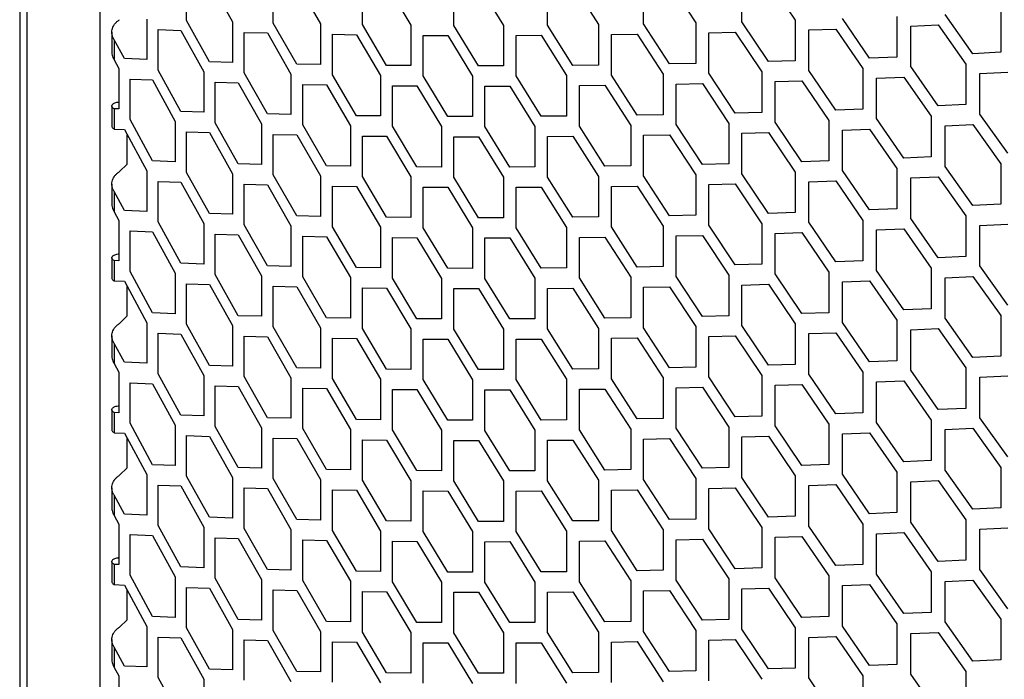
# Model space of a CAD drawing. Header units: millimetres. Extents: x 26293 to 29282, y 1612 to 3704.
# Tile 35 of 54: x 28481 to 28592, y 3001 to 3075. Entities that reach past the tile are written whole.
import ezdxf

# ---------------------------------------------------------------- set-up
doc = ezdxf.new("R2010")
doc.units = ezdxf.units.MM
doc.layers.add('1', color=7, linetype='Continuous')
doc.layers.add('5', color=251, linetype='Continuous')

msp = doc.modelspace()

# ---------------------------------------------------------------- linework, layer by layer
at = {"layer": '1'}
for p, q in [((28480.707, 3394.836), (28480.707, 2660.684)), ((28481.527, 3393.076), (28481.527, 2658.924)), ((28489.756, 3372.136), (28489.756, 2663.779))]:
    msp.add_line(p, q, dxfattribs=at)
at = {"layer": '5'}
for p, q in [((28499.578, 3075.167), (28499.578, 3079.749)), ((28502.169, 3079.663), (28504.778, 3075.002)), ((28562.403, 3075.017), (28562.403, 3079.6)), ((28565.41, 3079.684), (28568.435, 3075.194)), ((28509.391, 3074.882), (28509.391, 3079.464)), ((28512.053, 3079.405), (28514.734, 3074.771)), ((28519.471, 3074.698), (28519.471, 3079.28)), ((28522.204, 3079.248), (28524.956, 3074.641)), ((28529.816, 3074.616), (28529.816, 3079.199)), ((28532.619, 3079.195), (28535.44, 3074.616)), ((28540.422, 3074.641), (28540.422, 3079.223)), ((28543.293, 3079.248), (28546.184, 3074.698)), ((28551.285, 3074.774), (28551.285, 3079.356)), ((28554.225, 3079.41), (28557.183, 3074.89)), ((28591.684, 3076.149), (28591.684, 3071.566)), ((28495.091, 3075.333), (28495.091, 3070.751)), ((28502.169, 3070.499), (28499.578, 3075.167)), ((28568.435, 3075.194), (28568.435, 3070.611)), ((28576.846, 3070.907), (28573.772, 3075.375)), ((28579.937, 3075.612), (28579.937, 3071.03)), ((28588.528, 3071.412), (28585.389, 3075.848)), ((28496.367, 3069.555), (28496.367, 3074.138)), ((28496.367, 3074.138), (28498.934, 3074.043)), ((28498.934, 3074.043), (28501.519, 3069.374)), ((28504.778, 3075.002), (28504.778, 3070.42)), ((28512.053, 3070.241), (28509.391, 3074.882)), ((28514.734, 3074.771), (28514.734, 3070.189)), ((28522.204, 3070.083), (28519.471, 3074.698)), ((28524.956, 3074.641), (28524.956, 3070.059)), ((28532.619, 3070.03), (28529.816, 3074.616)), ((28535.44, 3074.616), (28535.44, 3070.034)), ((28543.293, 3070.083), (28540.422, 3074.641)), ((28546.184, 3074.698), (28546.184, 3070.116)), ((28554.225, 3070.245), (28551.285, 3074.774)), ((28557.183, 3074.89), (28557.183, 3070.307)), ((28565.41, 3070.519), (28562.403, 3075.017)), ((28569.955, 3074.097), (28573.006, 3074.202)), ((28569.955, 3069.515), (28569.955, 3074.097)), ((28573.006, 3074.202), (28576.076, 3069.732)), ((28581.489, 3074.532), (28584.606, 3074.667)), ((28581.489, 3069.949), (28581.489, 3074.532)), ((28584.606, 3074.667), (28587.741, 3070.229)), ((28491.121, 3073.843), (28491.121, 3071.552)), ((28491.402, 3072.997), (28491.402, 3070.706)), ((28492.554, 3070.855), (28491.402, 3072.997)), ((28506.09, 3069.238), (28506.09, 3073.82)), ((28506.09, 3073.82), (28508.729, 3073.752)), ((28508.729, 3073.752), (28511.386, 3069.109)), ((28516.082, 3069.02), (28516.082, 3073.602)), ((28516.082, 3073.602), (28518.791, 3073.561)), ((28518.791, 3073.561), (28521.519, 3068.945)), ((28526.339, 3068.904), (28526.339, 3073.486)), ((28526.339, 3073.486), (28529.118, 3073.473)), ((28529.118, 3073.473), (28531.916, 3068.885)), ((28536.858, 3073.475), (28539.707, 3073.49)), ((28536.858, 3068.893), (28536.858, 3073.475)), ((28539.707, 3073.49), (28542.574, 3068.931)), ((28547.635, 3073.572), (28550.553, 3073.616)), ((28547.635, 3068.989), (28547.635, 3073.572)), ((28550.553, 3073.616), (28553.488, 3069.086)), ((28558.669, 3073.778), (28561.654, 3073.852)), ((28558.669, 3069.196), (28558.669, 3073.778)), ((28561.654, 3073.852), (28564.657, 3069.352)), ((28491.402, 3070.706), (28491.922, 3069.737)), ((28495.091, 3070.751), (28492.554, 3070.855)), ((28568.435, 3070.611), (28565.41, 3070.519)), ((28579.937, 3071.03), (28576.846, 3070.907)), ((28591.684, 3071.566), (28588.528, 3071.412)), ((28491.922, 3069.737), (28491.922, 3065.155)), ((28498.934, 3064.879), (28496.367, 3069.555)), ((28504.778, 3070.42), (28502.169, 3070.499)), ((28514.734, 3070.189), (28512.053, 3070.241)), ((28524.956, 3070.059), (28522.204, 3070.083)), ((28535.44, 3070.034), (28532.619, 3070.03)), ((28546.184, 3070.116), (28543.293, 3070.083)), ((28557.183, 3070.307), (28554.225, 3070.245)), ((28573.006, 3065.037), (28569.955, 3069.515)), ((28576.076, 3069.732), (28576.076, 3065.15)), ((28584.606, 3065.503), (28581.489, 3069.949)), ((28587.741, 3070.229), (28587.741, 3065.647)), ((28493.186, 3063.955), (28493.186, 3068.537)), ((28493.186, 3068.537), (28495.728, 3068.434)), ((28495.728, 3068.434), (28498.29, 3063.756)), ((28501.519, 3069.374), (28501.519, 3064.792)), ((28508.729, 3064.588), (28506.09, 3069.238)), ((28511.386, 3069.109), (28511.386, 3064.527)), ((28518.791, 3064.397), (28516.082, 3069.02)), ((28521.519, 3068.945), (28521.519, 3064.363)), ((28529.118, 3064.308), (28526.339, 3068.904)), ((28531.916, 3068.885), (28531.916, 3064.303)), ((28539.707, 3064.326), (28536.858, 3068.893)), ((28542.574, 3068.931), (28542.574, 3064.348)), ((28550.553, 3064.451), (28547.635, 3068.989)), ((28553.488, 3069.086), (28553.488, 3064.503)), ((28561.654, 3064.688), (28558.669, 3069.196)), ((28564.657, 3069.352), (28564.657, 3064.77)), ((28566.165, 3068.25), (28569.194, 3068.345)), ((28569.194, 3068.345), (28572.242, 3063.865)), ((28577.617, 3068.646), (28580.712, 3068.771)), ((28577.617, 3064.064), (28577.617, 3068.646)), ((28580.712, 3068.771), (28583.825, 3064.322)), ((28589.315, 3069.158), (28592.476, 3069.315)), ((28589.315, 3064.576), (28589.315, 3069.158)), ((28502.819, 3063.605), (28502.819, 3068.187)), ((28502.819, 3068.187), (28505.434, 3068.11)), ((28505.434, 3068.11), (28508.067, 3063.458)), ((28512.722, 3063.353), (28512.722, 3067.936)), ((28512.722, 3067.936), (28515.407, 3067.886)), ((28515.407, 3067.886), (28518.112, 3063.261)), ((28522.89, 3063.203), (28522.89, 3067.785)), ((28522.89, 3067.785), (28525.647, 3067.763)), ((28525.647, 3067.763), (28528.422, 3063.165)), ((28533.322, 3067.739), (28536.148, 3067.745)), ((28533.322, 3063.157), (28533.322, 3067.739)), ((28536.148, 3067.745), (28538.993, 3063.176)), ((28544.014, 3067.8), (28546.909, 3067.834)), ((28544.014, 3063.217), (28544.014, 3067.8)), ((28546.909, 3067.834), (28549.822, 3063.294)), ((28554.963, 3067.969), (28557.925, 3068.033)), ((28554.963, 3063.387), (28554.963, 3067.969)), ((28557.925, 3068.033), (28560.906, 3063.523)), ((28566.165, 3063.668), (28566.165, 3068.25)), ((28491.121, 3065.494), (28491.121, 3063.202)), ((28491.402, 3065.177), (28491.402, 3062.886)), ((28491.922, 3065.155), (28491.402, 3065.177)), ((28576.076, 3065.15), (28573.006, 3065.037)), ((28587.741, 3065.647), (28584.606, 3065.503)), ((28495.728, 3059.27), (28493.186, 3063.955)), ((28501.519, 3064.792), (28498.934, 3064.879)), ((28511.386, 3064.527), (28508.729, 3064.588)), ((28521.519, 3064.363), (28518.791, 3064.397)), ((28531.916, 3064.303), (28529.118, 3064.308)), ((28542.574, 3064.348), (28539.707, 3064.326)), ((28553.488, 3064.503), (28550.553, 3064.451)), ((28564.657, 3064.77), (28561.654, 3064.688)), ((28580.712, 3059.606), (28577.617, 3064.064)), ((28583.825, 3064.322), (28583.825, 3059.74)), ((28592.476, 3060.151), (28589.315, 3064.576)), ((28491.402, 3062.886), (28492.554, 3062.836)), ((28492.554, 3062.836), (28495.091, 3058.149)), ((28498.29, 3063.756), (28498.29, 3059.174)), ((28505.434, 3058.946), (28502.819, 3063.605)), ((28508.067, 3063.458), (28508.067, 3058.876)), ((28515.407, 3058.721), (28512.722, 3063.353)), ((28518.112, 3063.261), (28518.112, 3058.678)), ((28525.647, 3058.598), (28522.89, 3063.203)), ((28528.422, 3063.165), (28528.422, 3058.583)), ((28536.148, 3058.58), (28533.322, 3063.157)), ((28538.993, 3063.176), (28538.993, 3058.593)), ((28546.909, 3058.669), (28544.014, 3063.217)), ((28549.822, 3063.294), (28549.822, 3058.712)), ((28557.925, 3058.868), (28554.963, 3063.387)), ((28560.906, 3063.523), (28560.906, 3058.94)), ((28569.194, 3059.18), (28566.165, 3063.668)), ((28572.242, 3063.865), (28572.242, 3059.282)), ((28573.772, 3062.773), (28576.846, 3062.888)), ((28573.772, 3058.191), (28573.772, 3062.773)), ((28576.846, 3062.888), (28579.937, 3058.429)), ((28585.389, 3063.247), (28588.528, 3063.393)), ((28585.389, 3058.664), (28585.389, 3063.247)), ((28588.528, 3063.393), (28591.684, 3058.965)), ((28492.875, 3058.914), (28492.875, 3062.242)), ((28499.578, 3057.983), (28499.578, 3062.565)), ((28499.578, 3062.565), (28502.169, 3062.48)), ((28502.169, 3062.48), (28504.778, 3057.819)), ((28509.391, 3057.698), (28509.391, 3062.281)), ((28509.391, 3062.281), (28512.053, 3062.221)), ((28512.053, 3062.221), (28514.734, 3057.587)), ((28519.471, 3057.514), (28519.471, 3062.096)), ((28519.471, 3062.096), (28522.204, 3062.064)), ((28522.204, 3062.064), (28524.956, 3057.458)), ((28529.816, 3057.433), (28529.816, 3062.015)), ((28529.816, 3062.015), (28532.619, 3062.011)), ((28532.619, 3062.011), (28535.44, 3057.432)), ((28540.422, 3062.04), (28543.293, 3062.064)), ((28540.422, 3057.457), (28540.422, 3062.04)), ((28543.293, 3062.064), (28546.184, 3057.514)), ((28551.285, 3062.172), (28554.225, 3062.226)), ((28551.285, 3057.59), (28551.285, 3062.172)), ((28554.225, 3062.226), (28557.183, 3057.706)), ((28562.403, 3062.416), (28565.41, 3062.5)), ((28562.403, 3057.834), (28562.403, 3062.416)), ((28565.41, 3062.5), (28568.435, 3058.01)), ((28583.825, 3059.74), (28580.712, 3059.606)), ((28491.99, 3058.074), (28492.875, 3058.914)), ((28498.29, 3059.174), (28495.728, 3059.27)), ((28508.067, 3058.876), (28505.434, 3058.946)), ((28518.112, 3058.678), (28515.407, 3058.721)), ((28528.422, 3058.583), (28525.647, 3058.598)), ((28538.993, 3058.593), (28536.148, 3058.58)), ((28549.822, 3058.712), (28546.909, 3058.669)), ((28560.906, 3058.94), (28557.925, 3058.868)), ((28572.242, 3059.282), (28569.194, 3059.18)), ((28579.937, 3058.429), (28579.937, 3053.847)), ((28588.528, 3054.228), (28585.389, 3058.664)), ((28591.684, 3058.965), (28591.684, 3054.383)), ((28495.091, 3058.149), (28495.091, 3053.567)), ((28502.169, 3053.315), (28499.578, 3057.983)), ((28504.778, 3057.819), (28504.778, 3053.236)), ((28512.053, 3053.057), (28509.391, 3057.698)), ((28514.734, 3057.587), (28514.734, 3053.005)), ((28522.204, 3052.9), (28519.471, 3057.514)), ((28524.956, 3057.458), (28524.956, 3052.875)), ((28532.619, 3052.847), (28529.816, 3057.433)), ((28535.44, 3057.432), (28535.44, 3052.85)), ((28543.293, 3052.9), (28540.422, 3057.457)), ((28546.184, 3057.514), (28546.184, 3052.932)), ((28554.225, 3053.062), (28551.285, 3057.59)), ((28557.183, 3057.706), (28557.183, 3053.124)), ((28565.41, 3053.336), (28562.403, 3057.834)), ((28568.435, 3058.01), (28568.435, 3053.428)), ((28576.846, 3053.724), (28573.772, 3058.191)), ((28581.489, 3057.348), (28584.606, 3057.484)), ((28581.489, 3052.766), (28581.489, 3057.348)), ((28584.606, 3057.484), (28587.741, 3053.045)), ((28491.121, 3056.66), (28491.121, 3054.368)), ((28496.367, 3052.372), (28496.367, 3056.954)), ((28496.367, 3056.954), (28498.934, 3056.86)), ((28498.934, 3056.86), (28501.519, 3052.19)), ((28506.09, 3052.054), (28506.09, 3056.637)), ((28506.09, 3056.637), (28508.729, 3056.569)), ((28508.729, 3056.569), (28511.386, 3051.925)), ((28516.082, 3051.836), (28516.082, 3056.418)), ((28516.082, 3056.418), (28518.791, 3056.377)), ((28518.791, 3056.377), (28521.519, 3051.762)), ((28526.339, 3051.72), (28526.339, 3056.303)), ((28526.339, 3056.303), (28529.118, 3056.289)), ((28529.118, 3056.289), (28531.916, 3051.701)), ((28536.858, 3056.292), (28539.707, 3056.307)), ((28536.858, 3051.709), (28536.858, 3056.292)), ((28539.707, 3056.307), (28542.574, 3051.747)), ((28547.635, 3056.388), (28550.553, 3056.432)), ((28547.635, 3051.806), (28547.635, 3056.388)), ((28550.553, 3056.432), (28553.488, 3051.902)), ((28558.669, 3056.595), (28561.654, 3056.668)), ((28558.669, 3052.012), (28558.669, 3056.595)), ((28561.654, 3056.668), (28564.657, 3052.168)), ((28569.955, 3056.914), (28573.006, 3057.018)), ((28569.955, 3052.331), (28569.955, 3056.914)), ((28573.006, 3057.018), (28576.076, 3052.548)), ((28491.402, 3055.813), (28491.402, 3053.522)), ((28492.554, 3053.672), (28491.402, 3055.813)), ((28591.684, 3054.383), (28588.528, 3054.228)), ((28491.402, 3053.522), (28491.922, 3052.553)), ((28495.091, 3053.567), (28492.554, 3053.672)), ((28504.778, 3053.236), (28502.169, 3053.315)), ((28514.734, 3053.005), (28512.053, 3053.057)), ((28524.956, 3052.875), (28522.204, 3052.9)), ((28535.44, 3052.85), (28532.619, 3052.847)), ((28546.184, 3052.932), (28543.293, 3052.9)), ((28557.183, 3053.124), (28554.225, 3053.062)), ((28568.435, 3053.428), (28565.41, 3053.336)), ((28579.937, 3053.847), (28576.846, 3053.724)), ((28584.606, 3048.319), (28581.489, 3052.766)), ((28587.741, 3053.045), (28587.741, 3048.463)), ((28491.922, 3052.553), (28491.922, 3047.971)), ((28498.934, 3047.695), (28496.367, 3052.372)), ((28501.519, 3052.19), (28501.519, 3047.608)), ((28508.729, 3047.404), (28506.09, 3052.054)), ((28511.386, 3051.925), (28511.386, 3047.343)), ((28518.791, 3047.213), (28516.082, 3051.836)), ((28521.519, 3051.762), (28521.519, 3047.179)), ((28529.118, 3047.125), (28526.339, 3051.72)), ((28531.916, 3051.701), (28531.916, 3047.119)), ((28539.707, 3047.142), (28536.858, 3051.709)), ((28542.574, 3051.747), (28542.574, 3047.165)), ((28550.553, 3047.268), (28547.635, 3051.806)), ((28553.488, 3051.902), (28553.488, 3047.32)), ((28561.654, 3047.504), (28558.669, 3052.012)), ((28564.657, 3052.168), (28564.657, 3047.586)), ((28573.006, 3047.853), (28569.955, 3052.331)), ((28576.076, 3052.548), (28576.076, 3047.966)), ((28589.315, 3051.975), (28592.476, 3052.131)), ((28589.315, 3047.392), (28589.315, 3051.975)), ((28493.186, 3046.771), (28493.186, 3051.354)), ((28493.186, 3051.354), (28495.728, 3051.251)), ((28495.728, 3051.251), (28498.29, 3046.573)), ((28502.819, 3046.421), (28502.819, 3051.004)), ((28502.819, 3051.004), (28505.434, 3050.927)), ((28505.434, 3050.927), (28508.067, 3046.275)), ((28512.722, 3046.17), (28512.722, 3050.752)), ((28512.722, 3050.752), (28515.407, 3050.702)), ((28515.407, 3050.702), (28518.112, 3046.077)), ((28522.89, 3046.02), (28522.89, 3050.602)), ((28522.89, 3050.602), (28525.647, 3050.579)), ((28525.647, 3050.579), (28528.422, 3045.982)), ((28533.322, 3050.556), (28536.148, 3050.561)), ((28533.322, 3045.973), (28533.322, 3050.556)), ((28536.148, 3050.561), (28538.993, 3045.992)), ((28544.014, 3050.616), (28546.909, 3050.65)), ((28544.014, 3046.034), (28544.014, 3050.616)), ((28546.909, 3050.65), (28549.822, 3046.11)), ((28554.963, 3050.785), (28557.925, 3050.849)), ((28554.963, 3046.203), (28554.963, 3050.785)), ((28557.925, 3050.849), (28560.906, 3046.339)), ((28566.165, 3051.067), (28569.194, 3051.161)), ((28566.165, 3046.484), (28566.165, 3051.067)), ((28569.194, 3051.161), (28572.242, 3046.681)), ((28577.617, 3051.462), (28580.712, 3051.587)), ((28577.617, 3046.88), (28577.617, 3051.462)), ((28580.712, 3051.587), (28583.825, 3047.139)), ((28491.121, 3048.31), (28491.121, 3046.019)), ((28587.741, 3048.463), (28584.606, 3048.319)), ((28491.402, 3047.994), (28491.402, 3045.703)), ((28491.922, 3047.971), (28491.402, 3047.994)), ((28501.519, 3047.608), (28498.934, 3047.695)), ((28511.386, 3047.343), (28508.729, 3047.404)), ((28521.519, 3047.179), (28518.791, 3047.213)), ((28553.488, 3047.32), (28550.553, 3047.268)), ((28564.657, 3047.586), (28561.654, 3047.504)), ((28576.076, 3047.966), (28573.006, 3047.853)), ((28592.476, 3042.967), (28589.315, 3047.392)), ((28495.728, 3042.086), (28493.186, 3046.771)), ((28498.29, 3046.573), (28498.29, 3041.99)), ((28505.434, 3041.762), (28502.819, 3046.421)), ((28508.067, 3046.275), (28508.067, 3041.692)), ((28515.407, 3041.537), (28512.722, 3046.17)), ((28518.112, 3046.077), (28518.112, 3041.495)), ((28531.916, 3047.119), (28529.118, 3047.125)), ((28542.574, 3047.165), (28539.707, 3047.142)), ((28549.822, 3046.11), (28549.822, 3041.528)), ((28557.925, 3041.685), (28554.963, 3046.203)), ((28560.906, 3046.339), (28560.906, 3041.757)), ((28569.194, 3041.996), (28566.165, 3046.484)), ((28572.242, 3046.681), (28572.242, 3042.099)), ((28580.712, 3042.423), (28577.617, 3046.88)), ((28583.825, 3047.139), (28583.825, 3042.556)), ((28585.389, 3046.063), (28588.528, 3046.209)), ((28588.528, 3046.209), (28591.684, 3041.781)), ((28491.402, 3045.703), (28492.554, 3045.653)), ((28492.554, 3045.653), (28495.091, 3040.966)), ((28492.875, 3041.73), (28492.875, 3045.058)), ((28499.578, 3040.799), (28499.578, 3045.382)), ((28499.578, 3045.382), (28502.169, 3045.296)), ((28502.169, 3045.296), (28504.778, 3040.635)), ((28509.391, 3040.515), (28509.391, 3045.097)), ((28509.391, 3045.097), (28512.053, 3045.038)), ((28512.053, 3045.038), (28514.734, 3040.404)), ((28525.647, 3041.415), (28522.89, 3046.02)), ((28528.422, 3045.982), (28528.422, 3041.399)), ((28536.148, 3041.397), (28533.322, 3045.973)), ((28538.993, 3045.992), (28538.993, 3041.41)), ((28546.909, 3041.486), (28544.014, 3046.034)), ((28551.285, 3044.989), (28554.225, 3045.043)), ((28551.285, 3040.406), (28551.285, 3044.989)), ((28554.225, 3045.043), (28557.183, 3040.522)), ((28562.403, 3045.232), (28565.41, 3045.317)), ((28562.403, 3040.65), (28562.403, 3045.232)), ((28565.41, 3045.317), (28568.435, 3040.826)), ((28573.772, 3045.59), (28576.846, 3045.704)), ((28573.772, 3041.007), (28573.772, 3045.59)), ((28576.846, 3045.704), (28579.937, 3041.245)), ((28585.389, 3041.481), (28585.389, 3046.063)), ((28519.471, 3040.33), (28519.471, 3044.913)), ((28519.471, 3044.913), (28522.204, 3044.881)), ((28522.204, 3044.881), (28524.956, 3040.274)), ((28529.816, 3040.249), (28529.816, 3044.831)), ((28529.816, 3044.831), (28532.619, 3044.827)), ((28532.619, 3044.827), (28535.44, 3040.249)), ((28540.422, 3044.856), (28543.293, 3044.881)), ((28540.422, 3040.274), (28540.422, 3044.856)), ((28543.293, 3044.881), (28546.184, 3040.331)), ((28491.99, 3040.891), (28492.875, 3041.73)), ((28498.29, 3041.99), (28495.728, 3042.086)), ((28508.067, 3041.692), (28505.434, 3041.762)), ((28560.906, 3041.757), (28557.925, 3041.685)), ((28572.242, 3042.099), (28569.194, 3041.996)), ((28583.825, 3042.556), (28580.712, 3042.423)), ((28591.684, 3041.781), (28591.684, 3037.199)), ((28495.091, 3040.966), (28495.091, 3036.383)), ((28502.169, 3036.131), (28499.578, 3040.799)), ((28504.778, 3040.635), (28504.778, 3036.053)), ((28512.053, 3035.873), (28509.391, 3040.515)), ((28518.112, 3041.495), (28515.407, 3041.537)), ((28528.422, 3041.399), (28525.647, 3041.415)), ((28538.993, 3041.41), (28536.148, 3041.397)), ((28549.822, 3041.528), (28546.909, 3041.486)), ((28557.183, 3040.522), (28557.183, 3035.94)), ((28565.41, 3036.152), (28562.403, 3040.65)), ((28568.435, 3040.826), (28568.435, 3036.244)), ((28576.846, 3036.54), (28573.772, 3041.007)), ((28579.937, 3041.245), (28579.937, 3036.663)), ((28588.528, 3037.044), (28585.389, 3041.481)), ((28491.121, 3039.476), (28491.121, 3037.185)), ((28496.367, 3035.188), (28496.367, 3039.77)), ((28496.367, 3039.77), (28498.934, 3039.676)), ((28498.934, 3039.676), (28501.519, 3035.007)), ((28506.09, 3034.871), (28506.09, 3039.453)), ((28506.09, 3039.453), (28508.729, 3039.385)), ((28508.729, 3039.385), (28511.386, 3034.742)), ((28514.734, 3040.404), (28514.734, 3035.821)), ((28522.204, 3035.716), (28519.471, 3040.33)), ((28524.956, 3040.274), (28524.956, 3035.692)), ((28532.619, 3035.663), (28529.816, 3040.249)), ((28535.44, 3040.249), (28535.44, 3035.667)), ((28543.293, 3035.716), (28540.422, 3040.274)), ((28546.184, 3040.331), (28546.184, 3035.748)), ((28554.225, 3035.878), (28551.285, 3040.406)), ((28558.669, 3039.411), (28561.654, 3039.485)), ((28558.669, 3034.829), (28558.669, 3039.411)), ((28561.654, 3039.485), (28564.657, 3034.985)), ((28569.955, 3039.73), (28573.006, 3039.834)), ((28569.955, 3035.148), (28569.955, 3039.73)), ((28573.006, 3039.834), (28576.076, 3035.365)), ((28581.489, 3040.164), (28584.606, 3040.3)), ((28581.489, 3035.582), (28581.489, 3040.164)), ((28584.606, 3040.3), (28587.741, 3035.862)), ((28491.402, 3038.63), (28491.402, 3036.339)), ((28492.554, 3036.488), (28491.402, 3038.63)), ((28516.082, 3034.653), (28516.082, 3039.235)), ((28516.082, 3039.235), (28518.791, 3039.194)), ((28518.791, 3039.194), (28521.519, 3034.578)), ((28526.339, 3034.537), (28526.339, 3039.119)), ((28526.339, 3039.119), (28529.118, 3039.106)), ((28529.118, 3039.106), (28531.916, 3034.518)), ((28536.858, 3039.108), (28539.707, 3039.123)), ((28536.858, 3034.526), (28536.858, 3039.108)), ((28539.707, 3039.123), (28542.574, 3034.564)), ((28547.635, 3039.204), (28550.553, 3039.249)), ((28547.635, 3034.622), (28547.635, 3039.204)), ((28550.553, 3039.249), (28553.488, 3034.718)), ((28591.684, 3037.199), (28588.528, 3037.044)), ((28491.402, 3036.339), (28491.922, 3035.37)), ((28495.091, 3036.383), (28492.554, 3036.488)), ((28504.778, 3036.053), (28502.169, 3036.131)), ((28568.435, 3036.244), (28565.41, 3036.152)), ((28579.937, 3036.663), (28576.846, 3036.54)), ((28491.922, 3035.37), (28491.922, 3030.787)), ((28498.934, 3030.512), (28496.367, 3035.188)), ((28501.519, 3035.007), (28501.519, 3030.424)), ((28514.734, 3035.821), (28512.053, 3035.873)), ((28524.956, 3035.692), (28522.204, 3035.716)), ((28535.44, 3035.667), (28532.619, 3035.663)), ((28546.184, 3035.748), (28543.293, 3035.716)), ((28557.183, 3035.94), (28554.225, 3035.878)), ((28564.657, 3034.985), (28564.657, 3030.402)), ((28573.006, 3030.67), (28569.955, 3035.148)), ((28576.076, 3035.365), (28576.076, 3030.783)), ((28584.606, 3031.135), (28581.489, 3035.582)), ((28587.741, 3035.862), (28587.741, 3031.279)), ((28589.315, 3034.791), (28592.476, 3034.948)), ((28493.186, 3029.588), (28493.186, 3034.17)), ((28493.186, 3034.17), (28495.728, 3034.067)), ((28495.728, 3034.067), (28498.29, 3029.389)), ((28502.819, 3029.238), (28502.819, 3033.82)), ((28502.819, 3033.82), (28505.434, 3033.743)), ((28508.729, 3030.22), (28506.09, 3034.871)), ((28511.386, 3034.742), (28511.386, 3030.159)), ((28518.791, 3030.029), (28516.082, 3034.653)), ((28521.519, 3034.578), (28521.519, 3029.996)), ((28529.118, 3029.941), (28526.339, 3034.537)), ((28531.916, 3034.518), (28531.916, 3029.935)), ((28539.707, 3029.958), (28536.858, 3034.526)), ((28542.574, 3034.564), (28542.574, 3029.981)), ((28550.553, 3030.084), (28547.635, 3034.622)), ((28553.488, 3034.718), (28553.488, 3030.136)), ((28561.654, 3030.32), (28558.669, 3034.829)), ((28566.165, 3033.883), (28569.194, 3033.977)), ((28566.165, 3029.301), (28566.165, 3033.883)), ((28569.194, 3033.977), (28572.242, 3029.497)), ((28577.617, 3034.279), (28580.712, 3034.404)), ((28577.617, 3029.696), (28577.617, 3034.279)), ((28580.712, 3034.404), (28583.825, 3029.955)), ((28589.315, 3030.209), (28589.315, 3034.791)), ((28505.434, 3033.743), (28508.067, 3029.091)), ((28512.722, 3028.986), (28512.722, 3033.568)), ((28512.722, 3033.568), (28515.407, 3033.518)), ((28515.407, 3033.518), (28518.112, 3028.893)), ((28522.89, 3028.836), (28522.89, 3033.418)), ((28522.89, 3033.418), (28525.647, 3033.396)), ((28525.647, 3033.396), (28528.422, 3028.798)), ((28533.322, 3033.372), (28536.148, 3033.377)), ((28533.322, 3028.79), (28533.322, 3033.372)), ((28536.148, 3033.377), (28538.993, 3028.808)), ((28544.014, 3033.432), (28546.909, 3033.467)), ((28544.014, 3028.85), (28544.014, 3033.432)), ((28546.909, 3033.467), (28549.822, 3028.927)), ((28554.963, 3033.602), (28557.925, 3033.666)), ((28554.963, 3029.019), (28554.963, 3033.602)), ((28557.925, 3033.666), (28560.906, 3029.155)), ((28491.121, 3031.126), (28491.121, 3028.835)), ((28491.402, 3030.81), (28491.402, 3028.519)), ((28491.922, 3030.787), (28491.402, 3030.81)), ((28501.519, 3030.424), (28498.934, 3030.512)), ((28576.076, 3030.783), (28573.006, 3030.67)), ((28587.741, 3031.279), (28584.606, 3031.135)), ((28495.728, 3024.903), (28493.186, 3029.588)), ((28498.29, 3029.389), (28498.29, 3024.807)), ((28511.386, 3030.159), (28508.729, 3030.22)), ((28521.519, 3029.996), (28518.791, 3030.029)), ((28531.916, 3029.935), (28529.118, 3029.941)), ((28542.574, 3029.981), (28539.707, 3029.958)), ((28553.488, 3030.136), (28550.553, 3030.084)), ((28564.657, 3030.402), (28561.654, 3030.32)), ((28572.242, 3029.497), (28572.242, 3024.915)), ((28580.712, 3025.239), (28577.617, 3029.696)), ((28583.825, 3029.955), (28583.825, 3025.373)), ((28592.476, 3025.783), (28589.315, 3030.209)), ((28491.402, 3028.519), (28492.554, 3028.469)), ((28492.554, 3028.469), (28495.091, 3023.782)), ((28505.434, 3024.579), (28502.819, 3029.238)), ((28508.067, 3029.091), (28508.067, 3024.509)), ((28515.407, 3024.354), (28512.722, 3028.986)), ((28518.112, 3028.893), (28518.112, 3024.311)), ((28525.647, 3024.231), (28522.89, 3028.836)), ((28528.422, 3028.798), (28528.422, 3024.216)), ((28536.148, 3024.213), (28533.322, 3028.79)), ((28538.993, 3028.808), (28538.993, 3024.226)), ((28546.909, 3024.302), (28544.014, 3028.85)), ((28549.822, 3028.927), (28549.822, 3024.344)), ((28557.925, 3024.501), (28554.963, 3029.019)), ((28560.906, 3029.155), (28560.906, 3024.573)), ((28569.194, 3024.813), (28566.165, 3029.301)), ((28573.772, 3028.406), (28576.846, 3028.521)), ((28573.772, 3023.824), (28573.772, 3028.406)), ((28576.846, 3028.521), (28579.937, 3024.062)), ((28585.389, 3028.879), (28588.528, 3029.025)), ((28585.389, 3024.297), (28585.389, 3028.879)), ((28588.528, 3029.025), (28591.684, 3024.598)), ((28492.875, 3024.547), (28492.875, 3027.875)), ((28499.578, 3023.616), (28499.578, 3028.198)), ((28499.578, 3028.198), (28502.169, 3028.112)), ((28502.169, 3028.112), (28504.778, 3023.452)), ((28509.391, 3023.331), (28509.391, 3027.913)), ((28509.391, 3027.913), (28512.053, 3027.854)), ((28512.053, 3027.854), (28514.734, 3023.22)), ((28519.471, 3023.147), (28519.471, 3027.729)), ((28519.471, 3027.729), (28522.204, 3027.697)), ((28522.204, 3027.697), (28524.956, 3023.09)), ((28529.816, 3023.065), (28529.816, 3027.648)), ((28529.816, 3027.648), (28532.619, 3027.644)), ((28532.619, 3027.644), (28535.44, 3023.065)), ((28540.422, 3027.672), (28543.293, 3027.697)), ((28540.422, 3023.09), (28540.422, 3027.672)), ((28543.293, 3027.697), (28546.184, 3023.147)), ((28551.285, 3027.805), (28554.225, 3027.859)), ((28551.285, 3023.223), (28551.285, 3027.805)), ((28554.225, 3027.859), (28557.183, 3023.339)), ((28562.403, 3028.049), (28565.41, 3028.133)), ((28562.403, 3023.467), (28562.403, 3028.049)), ((28565.41, 3028.133), (28568.435, 3023.643)), ((28572.242, 3024.915), (28569.194, 3024.813)), ((28583.825, 3025.373), (28580.712, 3025.239)), ((28491.99, 3023.707), (28492.875, 3024.547)), ((28498.29, 3024.807), (28495.728, 3024.903)), ((28508.067, 3024.509), (28505.434, 3024.579)), ((28518.112, 3024.311), (28515.407, 3024.354)), ((28528.422, 3024.216), (28525.647, 3024.231)), ((28538.993, 3024.226), (28536.148, 3024.213)), ((28549.822, 3024.344), (28546.909, 3024.302)), ((28560.906, 3024.573), (28557.925, 3024.501)), ((28576.846, 3019.356), (28573.772, 3023.824)), ((28579.937, 3024.062), (28579.937, 3019.479)), ((28588.528, 3019.861), (28585.389, 3024.297)), ((28591.684, 3024.598), (28591.684, 3020.015)), ((28495.091, 3023.782), (28495.091, 3019.2)), ((28502.169, 3018.948), (28499.578, 3023.616)), ((28504.778, 3023.452), (28504.778, 3018.869)), ((28512.053, 3018.69), (28509.391, 3023.331)), ((28514.734, 3023.22), (28514.734, 3018.638)), ((28522.204, 3018.533), (28519.471, 3023.147)), ((28524.956, 3023.09), (28524.956, 3018.508)), ((28532.619, 3018.479), (28529.816, 3023.065)), ((28535.44, 3023.065), (28535.44, 3018.483)), ((28543.293, 3018.532), (28540.422, 3023.09)), ((28546.184, 3023.147), (28546.184, 3018.565)), ((28554.225, 3018.695), (28551.285, 3023.223)), ((28557.183, 3023.339), (28557.183, 3018.757)), ((28565.41, 3018.968), (28562.403, 3023.467)), ((28568.435, 3023.643), (28568.435, 3019.061)), ((28581.489, 3022.981), (28584.606, 3023.116)), ((28581.489, 3018.398), (28581.489, 3022.981)), ((28584.606, 3023.116), (28587.741, 3018.678)), ((28491.121, 3022.292), (28491.121, 3020.001)), ((28496.367, 3018.005), (28496.367, 3022.587)), ((28496.367, 3022.587), (28498.934, 3022.493)), ((28498.934, 3022.493), (28501.519, 3017.823)), ((28506.09, 3017.687), (28506.09, 3022.269)), ((28506.09, 3022.269), (28508.729, 3022.201)), ((28508.729, 3022.201), (28511.386, 3017.558)), ((28516.082, 3017.469), (28516.082, 3022.051)), ((28516.082, 3022.051), (28518.791, 3022.01)), ((28518.791, 3022.01), (28521.519, 3017.394)), ((28526.339, 3017.353), (28526.339, 3021.935)), ((28526.339, 3021.935), (28529.118, 3021.922)), ((28529.118, 3021.922), (28531.916, 3017.334)), ((28536.858, 3021.924), (28539.707, 3021.939)), ((28536.858, 3017.342), (28536.858, 3021.924)), ((28539.707, 3021.939), (28542.574, 3017.38)), ((28547.635, 3022.021), (28550.553, 3022.065)), ((28547.635, 3017.438), (28547.635, 3022.021)), ((28550.553, 3022.065), (28553.488, 3017.535)), ((28558.669, 3022.227), (28561.654, 3022.301)), ((28558.669, 3017.645), (28558.669, 3022.227)), ((28561.654, 3022.301), (28564.657, 3017.801)), ((28569.955, 3022.546), (28573.006, 3022.651)), ((28569.955, 3017.964), (28569.955, 3022.546)), ((28573.006, 3022.651), (28576.076, 3018.181)), ((28491.402, 3021.446), (28491.402, 3019.155)), ((28492.554, 3019.304), (28491.402, 3021.446)), ((28579.937, 3019.479), (28576.846, 3019.356)), ((28591.684, 3020.015), (28588.528, 3019.861)), ((28491.402, 3019.155), (28491.922, 3018.186)), ((28495.091, 3019.2), (28492.554, 3019.304)), ((28504.778, 3018.869), (28502.169, 3018.948)), ((28514.734, 3018.638), (28512.053, 3018.69)), ((28524.956, 3018.508), (28522.204, 3018.533)), ((28535.44, 3018.483), (28532.619, 3018.479)), ((28546.184, 3018.565), (28543.293, 3018.532)), ((28557.183, 3018.757), (28554.225, 3018.695)), ((28568.435, 3019.061), (28565.41, 3018.968)), ((28584.606, 3013.952), (28581.489, 3018.398)), ((28587.741, 3018.678), (28587.741, 3014.096)), ((28491.922, 3018.186), (28491.922, 3013.604)), ((28498.934, 3013.328), (28496.367, 3018.005)), ((28501.519, 3017.823), (28501.519, 3013.241)), ((28508.729, 3013.037), (28506.09, 3017.687)), ((28511.386, 3017.558), (28511.386, 3012.976)), ((28518.791, 3012.846), (28516.082, 3017.469)), ((28521.519, 3017.394), (28521.519, 3012.812)), ((28529.118, 3012.757), (28526.339, 3017.353)), ((28531.916, 3017.334), (28531.916, 3012.752)), ((28539.707, 3012.775), (28536.858, 3017.342)), ((28542.574, 3017.38), (28542.574, 3012.798)), ((28550.553, 3012.9), (28547.635, 3017.438)), ((28553.488, 3017.535), (28553.488, 3012.952)), ((28561.654, 3013.137), (28558.669, 3017.645)), ((28564.657, 3017.801), (28564.657, 3013.219)), ((28573.006, 3013.486), (28569.955, 3017.964)), ((28576.076, 3018.181), (28576.076, 3013.599)), ((28577.617, 3017.095), (28580.712, 3017.22)), ((28580.712, 3017.22), (28583.825, 3012.771)), ((28589.315, 3017.608), (28592.476, 3017.764)), ((28589.315, 3013.025), (28589.315, 3017.608)), ((28493.186, 3012.404), (28493.186, 3016.986)), ((28493.186, 3016.986), (28495.728, 3016.884)), ((28495.728, 3016.884), (28498.29, 3012.205)), ((28502.819, 3012.054), (28502.819, 3016.636)), ((28502.819, 3016.636), (28505.434, 3016.56)), ((28505.434, 3016.56), (28508.067, 3011.907)), ((28512.722, 3011.803), (28512.722, 3016.385)), ((28512.722, 3016.385), (28515.407, 3016.335)), ((28515.407, 3016.335), (28518.112, 3011.71)), ((28522.89, 3011.652), (28522.89, 3016.235)), ((28522.89, 3016.235), (28525.647, 3016.212)), ((28525.647, 3016.212), (28528.422, 3011.615)), ((28533.322, 3016.188), (28536.148, 3016.194)), ((28533.322, 3011.606), (28533.322, 3016.188)), ((28536.148, 3016.194), (28538.993, 3011.625)), ((28544.014, 3016.249), (28546.909, 3016.283)), ((28544.014, 3011.666), (28544.014, 3016.249)), ((28546.909, 3016.283), (28549.822, 3011.743)), ((28554.963, 3016.418), (28557.925, 3016.482)), ((28554.963, 3011.836), (28554.963, 3016.418)), ((28557.925, 3016.482), (28560.906, 3011.972)), ((28566.165, 3016.699), (28569.194, 3016.794)), ((28566.165, 3012.117), (28566.165, 3016.699)), ((28569.194, 3016.794), (28572.242, 3012.314)), ((28577.617, 3012.513), (28577.617, 3017.095)), ((28491.121, 3013.943), (28491.121, 3011.651)), ((28587.741, 3014.096), (28584.606, 3013.952)), ((28491.402, 3013.627), (28491.402, 3011.335)), ((28491.922, 3013.604), (28491.402, 3013.627)), ((28501.519, 3013.241), (28498.934, 3013.328)), ((28511.386, 3012.976), (28508.729, 3013.037)), ((28521.519, 3012.812), (28518.791, 3012.846)), ((28531.916, 3012.752), (28529.118, 3012.757)), ((28542.574, 3012.798), (28539.707, 3012.775)), ((28553.488, 3012.952), (28550.553, 3012.9)), ((28564.657, 3013.219), (28561.654, 3013.137)), ((28576.076, 3013.599), (28573.006, 3013.486)), ((28583.825, 3012.771), (28583.825, 3008.189)), ((28592.476, 3008.6), (28589.315, 3013.025)), ((28495.728, 3007.719), (28493.186, 3012.404)), ((28498.29, 3012.205), (28498.29, 3007.623)), ((28505.434, 3007.395), (28502.819, 3012.054)), ((28508.067, 3011.907), (28508.067, 3007.325)), ((28515.407, 3007.17), (28512.722, 3011.803)), ((28518.112, 3011.71), (28518.112, 3007.127)), ((28525.647, 3007.047), (28522.89, 3011.652)), ((28528.422, 3011.615), (28528.422, 3007.032)), ((28536.148, 3007.029), (28533.322, 3011.606)), ((28538.993, 3011.625), (28538.993, 3007.042)), ((28546.909, 3007.118), (28544.014, 3011.666)), ((28549.822, 3011.743), (28549.822, 3007.161)), ((28557.925, 3007.318), (28554.963, 3011.836)), ((28560.906, 3011.972), (28560.906, 3007.39)), ((28569.194, 3007.629), (28566.165, 3012.117)), ((28572.242, 3012.314), (28572.242, 3007.731)), ((28580.712, 3008.056), (28577.617, 3012.513)), ((28585.389, 3011.696), (28588.528, 3011.842)), ((28585.389, 3007.113), (28585.389, 3011.696)), ((28588.528, 3011.842), (28591.684, 3007.414)), ((28491.402, 3011.335), (28492.554, 3011.285)), ((28492.554, 3011.285), (28495.091, 3006.599)), ((28492.875, 3007.363), (28492.875, 3010.691)), ((28499.578, 3006.432), (28499.578, 3011.014)), ((28499.578, 3011.014), (28502.169, 3010.929)), ((28502.169, 3010.929), (28504.778, 3006.268)), ((28509.391, 3006.147), (28509.391, 3010.73)), ((28509.391, 3010.73), (28512.053, 3010.671)), ((28512.053, 3010.671), (28514.734, 3006.036)), ((28519.471, 3005.963), (28519.471, 3010.545)), ((28519.471, 3010.545), (28522.204, 3010.514)), ((28522.204, 3010.514), (28524.956, 3005.907)), ((28529.816, 3005.882), (28529.816, 3010.464)), ((28529.816, 3010.464), (28532.619, 3010.46)), ((28532.619, 3010.46), (28535.44, 3005.882)), ((28540.422, 3010.489), (28543.293, 3010.513)), ((28540.422, 3005.906), (28540.422, 3010.489)), ((28543.293, 3010.513), (28546.184, 3005.964)), ((28551.285, 3010.621), (28554.225, 3010.676)), ((28551.285, 3006.039), (28551.285, 3010.621)), ((28554.225, 3010.676), (28557.183, 3006.155)), ((28562.403, 3010.865), (28565.41, 3010.949)), ((28562.403, 3006.283), (28562.403, 3010.865)), ((28565.41, 3010.949), (28568.435, 3006.459)), ((28573.772, 3011.222), (28576.846, 3011.337)), ((28573.772, 3006.64), (28573.772, 3011.222)), ((28576.846, 3011.337), (28579.937, 3006.878)), ((28491.99, 3006.524), (28492.875, 3007.363)), ((28498.29, 3007.623), (28495.728, 3007.719)), ((28508.067, 3007.325), (28505.434, 3007.395)), ((28518.112, 3007.127), (28515.407, 3007.17)), ((28549.822, 3007.161), (28546.909, 3007.118)), ((28560.906, 3007.39), (28557.925, 3007.318)), ((28572.242, 3007.731), (28569.194, 3007.629)), ((28583.825, 3008.189), (28580.712, 3008.056)), ((28588.528, 3002.677), (28585.389, 3007.113)), ((28591.684, 3007.414), (28591.684, 3002.832)), ((28495.091, 3006.599), (28495.091, 3002.016)), ((28502.169, 3001.764), (28499.578, 3006.432)), ((28504.778, 3006.268), (28504.778, 3001.686)), ((28512.053, 3001.506), (28509.391, 3006.147)), ((28514.734, 3006.036), (28514.734, 3001.454)), ((28528.422, 3007.032), (28525.647, 3007.047)), ((28538.993, 3007.042), (28536.148, 3007.029)), ((28554.225, 3001.511), (28551.285, 3006.039)), ((28557.183, 3006.155), (28557.183, 3001.573)), ((28565.41, 3001.785), (28562.403, 3006.283)), ((28568.435, 3006.459), (28568.435, 3001.877)), ((28576.846, 3002.173), (28573.772, 3006.64)), ((28579.937, 3006.878), (28579.937, 3002.296)), ((28491.121, 3005.109), (28491.121, 3002.817)), ((28496.367, 3000.821), (28496.367, 3005.403)), ((28496.367, 3005.403), (28498.934, 3005.309)), ((28498.934, 3005.309), (28501.519, 3000.639)), ((28506.09, 3000.503), (28506.09, 3005.086)), ((28506.09, 3005.086), (28508.729, 3005.018)), ((28508.729, 3005.018), (28511.386, 3000.375)), ((28516.082, 3000.285), (28516.082, 3004.868)), ((28516.082, 3004.868), (28518.791, 3004.827)), ((28522.204, 3001.349), (28519.471, 3005.963)), ((28524.956, 3005.907), (28524.956, 3001.324)), ((28532.619, 3001.296), (28529.816, 3005.882)), ((28535.44, 3005.882), (28535.44, 3001.299)), ((28543.293, 3001.349), (28540.422, 3005.906)), ((28546.184, 3005.964), (28546.184, 3001.381)), ((28547.635, 3004.837), (28550.553, 3004.881)), ((28550.553, 3004.881), (28553.488, 3000.351)), ((28558.669, 3005.044), (28561.654, 3005.118)), ((28558.669, 3000.461), (28558.669, 3005.044)), ((28561.654, 3005.118), (28564.657, 3000.617)), ((28569.955, 3005.363), (28573.006, 3005.467)), ((28569.955, 3000.78), (28569.955, 3005.363)), ((28573.006, 3005.467), (28576.076, 3000.998)), ((28581.489, 3005.797), (28584.606, 3005.933)), ((28581.489, 3001.215), (28581.489, 3005.797)), ((28584.606, 3005.933), (28587.741, 3001.494)), ((28491.402, 3004.262), (28491.402, 3001.971)), ((28492.554, 3002.121), (28491.402, 3004.262)), ((28518.791, 3004.827), (28521.519, 3000.211)), ((28526.339, 3000.169), (28526.339, 3004.752)), ((28526.339, 3004.752), (28529.118, 3004.738)), ((28529.118, 3004.738), (28531.916, 3000.15)), ((28536.858, 3004.741), (28539.707, 3004.756)), ((28536.858, 3000.158), (28536.858, 3004.741)), ((28539.707, 3004.756), (28542.574, 3000.196)), ((28547.635, 3000.255), (28547.635, 3004.837)), ((28591.684, 3002.832), (28588.528, 3002.677)), ((28491.402, 3001.971), (28491.922, 3001.002)), ((28495.091, 3002.016), (28492.554, 3002.121)), ((28504.778, 3001.686), (28502.169, 3001.764)), ((28557.183, 3001.573), (28554.225, 3001.511)), ((28568.435, 3001.877), (28565.41, 3001.785)), ((28579.937, 3002.296), (28576.846, 3002.173)), ((28491.922, 3001.002), (28491.922, 2996.42)), ((28498.934, 2996.144), (28496.367, 3000.821)), ((28501.519, 3000.639), (28501.519, 2996.057)), ((28514.734, 3001.454), (28512.053, 3001.506)), ((28524.956, 3001.324), (28522.204, 3001.349)), ((28535.44, 3001.299), (28532.619, 3001.296)), ((28546.184, 3001.381), (28543.293, 3001.349)), ((28573.006, 2996.303), (28569.955, 3000.78)), ((28576.076, 3000.998), (28576.076, 2996.415)), ((28584.606, 2996.768), (28581.489, 3001.215)), ((28587.741, 3001.494), (28587.741, 2996.912))]:
    msp.add_line(p, q, dxfattribs=at)
for points, knots in [([(28491.402, 3072.997), (28491.346, 3073.087), (28491.231, 3073.271), (28491.141, 3073.56), (28491.11, 3073.85), (28491.142, 3074.133), (28491.234, 3074.412), (28491.382, 3074.676), (28491.584, 3074.925), (28491.793, 3075.117), (28491.939, 3075.221), (28491.99, 3075.258)], [0, 0, 0, 0, 0.1200566, 0.244015, 0.3577581, 0.4747997, 0.5885387, 0.705576, 0.8193151, 0.9363524, 1, 1, 1, 1]), ([(28491.129, 3071.552), (28491.127, 3071.502), (28491.123, 3071.358), (28491.184, 3071.12), (28491.282, 3070.888), (28491.371, 3070.753), (28491.402, 3070.706)], [0, 0, 0, 0, 0.1728133, 0.4923642, 0.8211815, 1, 1, 1, 1]), ([(28491.402, 3065.177), (28491.346, 3065.208), (28491.231, 3065.271), (28491.141, 3065.382), (28491.11, 3065.496), (28491.142, 3065.608), (28491.234, 3065.714), (28491.382, 3065.808), (28491.584, 3065.883), (28491.771, 3065.925), (28491.894, 3065.938), (28491.922, 3065.941)], [0, 0, 0, 0, 0.1235727, 0.2511615, 0.3682358, 0.4887052, 0.6057753, 0.7262403, 0.8433105, 0.9637755, 1, 1, 1, 1]), ([(28491.129, 3063.202), (28491.127, 3063.182), (28491.123, 3063.126), (28491.184, 3063.033), (28491.282, 3062.947), (28491.371, 3062.902), (28491.402, 3062.886)], [0, 0, 0, 0, 0.1728133, 0.4923642, 0.8211815, 1, 1, 1, 1]), ([(28491.402, 3055.813), (28491.346, 3055.904), (28491.231, 3056.088), (28491.141, 3056.376), (28491.11, 3056.667), (28491.142, 3056.95), (28491.234, 3057.228), (28491.382, 3057.493), (28491.584, 3057.741), (28491.793, 3057.933), (28491.939, 3058.038), (28491.99, 3058.074)], [0, 0, 0, 0, 0.1200566, 0.244015, 0.3577581, 0.4747997, 0.5885387, 0.705576, 0.8193151, 0.9363524, 1, 1, 1, 1]), ([(28491.129, 3054.368), (28491.127, 3054.318), (28491.123, 3054.174), (28491.184, 3053.937), (28491.282, 3053.704), (28491.371, 3053.57), (28491.402, 3053.522)], [0, 0, 0, 0, 0.1728133, 0.4923642, 0.8211815, 1, 1, 1, 1]), ([(28491.402, 3047.994), (28491.346, 3048.025), (28491.231, 3048.087), (28491.141, 3048.198), (28491.11, 3048.313), (28491.142, 3048.424), (28491.234, 3048.531), (28491.382, 3048.624), (28491.584, 3048.699), (28491.771, 3048.742), (28491.894, 3048.755), (28491.922, 3048.758)], [0, 0, 0, 0, 0.1235727, 0.2511615, 0.3682358, 0.4887052, 0.6057753, 0.7262403, 0.8433105, 0.9637755, 1, 1, 1, 1]), ([(28491.129, 3046.019), (28491.127, 3045.999), (28491.123, 3045.942), (28491.184, 3045.85), (28491.282, 3045.764), (28491.371, 3045.718), (28491.402, 3045.703)], [0, 0, 0, 0, 0.1728133, 0.4923642, 0.8211815, 1, 1, 1, 1]), ([(28491.402, 3038.63), (28491.346, 3038.72), (28491.231, 3038.904), (28491.141, 3039.192), (28491.11, 3039.483), (28491.142, 3039.766), (28491.234, 3040.045), (28491.382, 3040.309), (28491.584, 3040.557), (28491.793, 3040.75), (28491.939, 3040.854), (28491.99, 3040.891)], [0, 0, 0, 0, 0.1200566, 0.244015, 0.3577581, 0.4747997, 0.5885387, 0.705576, 0.8193151, 0.9363524, 1, 1, 1, 1]), ([(28491.129, 3037.185), (28491.127, 3037.134), (28491.123, 3036.99), (28491.184, 3036.753), (28491.282, 3036.521), (28491.371, 3036.386), (28491.402, 3036.339)], [0, 0, 0, 0, 0.1728133, 0.4923642, 0.8211815, 1, 1, 1, 1]), ([(28491.402, 3030.81), (28491.346, 3030.841), (28491.231, 3030.904), (28491.141, 3031.014), (28491.11, 3031.129), (28491.142, 3031.241), (28491.234, 3031.347), (28491.382, 3031.44), (28491.584, 3031.516), (28491.771, 3031.558), (28491.894, 3031.571), (28491.922, 3031.574)], [0, 0, 0, 0, 0.1235727, 0.2511615, 0.3682358, 0.4887052, 0.6057753, 0.7262403, 0.8433105, 0.9637755, 1, 1, 1, 1]), ([(28491.129, 3028.835), (28491.127, 3028.815), (28491.123, 3028.758), (28491.184, 3028.666), (28491.282, 3028.58), (28491.371, 3028.535), (28491.402, 3028.519)], [0, 0, 0, 0, 0.1728133, 0.4923642, 0.8211815, 1, 1, 1, 1]), ([(28491.402, 3021.446), (28491.346, 3021.537), (28491.231, 3021.72), (28491.141, 3022.009), (28491.11, 3022.3), (28491.142, 3022.582), (28491.234, 3022.861), (28491.382, 3023.125), (28491.584, 3023.374), (28491.793, 3023.566), (28491.939, 3023.67), (28491.99, 3023.707)], [0, 0, 0, 0, 0.1200566, 0.244015, 0.3577581, 0.4747997, 0.5885387, 0.705576, 0.8193151, 0.9363524, 1, 1, 1, 1]), ([(28491.129, 3020.001), (28491.127, 3019.951), (28491.123, 3019.807), (28491.184, 3019.569), (28491.282, 3019.337), (28491.371, 3019.202), (28491.402, 3019.155)], [0, 0, 0, 0, 0.1728133, 0.4923642, 0.8211815, 1, 1, 1, 1]), ([(28491.402, 3013.627), (28491.346, 3013.657), (28491.231, 3013.72), (28491.141, 3013.831), (28491.11, 3013.946), (28491.142, 3014.057), (28491.234, 3014.163), (28491.382, 3014.257), (28491.584, 3014.332), (28491.771, 3014.375), (28491.894, 3014.388), (28491.922, 3014.391)], [0, 0, 0, 0, 0.1235727, 0.2511615, 0.3682358, 0.4887052, 0.6057753, 0.7262403, 0.8433105, 0.9637755, 1, 1, 1, 1]), ([(28491.129, 3011.652), (28491.127, 3011.632), (28491.123, 3011.575), (28491.184, 3011.482), (28491.282, 3011.396), (28491.371, 3011.351), (28491.402, 3011.335)], [0, 0, 0, 0, 0.1728133, 0.4923642, 0.8211815, 1, 1, 1, 1]), ([(28491.402, 3004.262), (28491.346, 3004.353), (28491.231, 3004.537), (28491.141, 3004.825), (28491.11, 3005.116), (28491.142, 3005.399), (28491.234, 3005.678), (28491.382, 3005.942), (28491.584, 3006.19), (28491.793, 3006.382), (28491.939, 3006.487), (28491.99, 3006.524)], [0, 0, 0, 0, 0.1200566, 0.244015, 0.3577581, 0.4747997, 0.5885387, 0.705576, 0.8193151, 0.9363524, 1, 1, 1, 1]), ([(28491.129, 3002.818), (28491.127, 3002.767), (28491.123, 3002.623), (28491.184, 3002.386), (28491.282, 3002.153), (28491.371, 3002.019), (28491.402, 3001.971)], [0, 0, 0, 0, 0.1728133, 0.4923642, 0.8211815, 1, 1, 1, 1])]:
    msp.add_open_spline(points, degree=3, knots=knots, dxfattribs=at)

doc.saveas('drawing.dxf')
